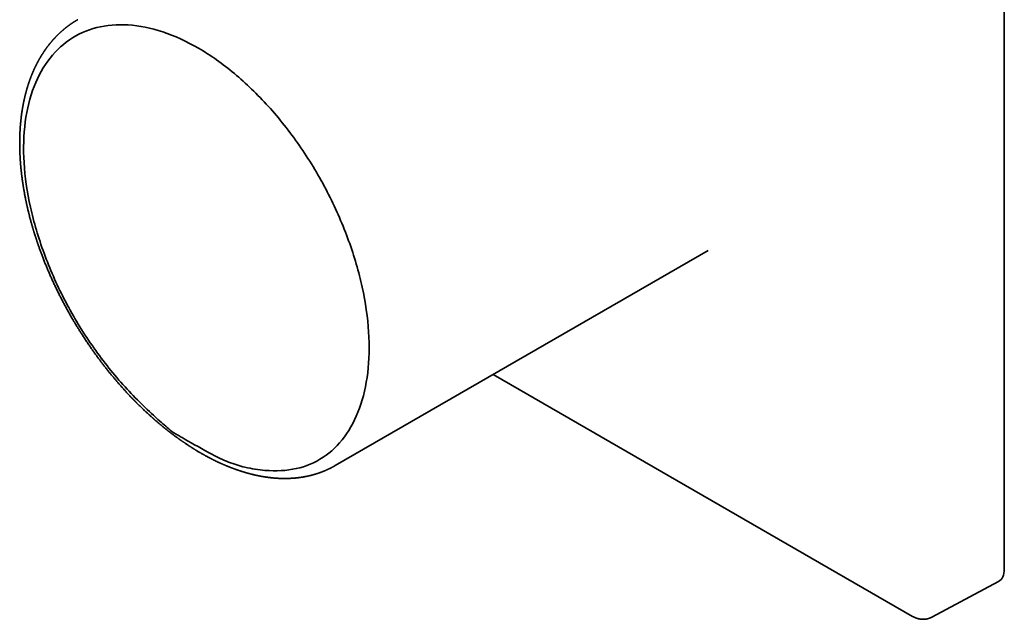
# Model space of a CAD drawing. Header units: millimetres. Extents: x 8 to 370, y 12 to 253.
# Tile 3 of 5: x 296 to 370, y 45 to 91. Entities that reach past the tile are written whole.
import ezdxf

# ---------------------------------------------------------------- set-up
doc = ezdxf.new("R2010")
doc.units = ezdxf.units.MM

msp = doc.modelspace()

# ---------------------------------------------------------------- linework, layer by layer
at = {"color": 7, "linetype": 'Continuous', "lineweight": 35}
for p, q in [((370.139, 48.878), (370.139, 106.853)), ((299.975, 90.492), (299.99, 90.5)), ((319.489, 56.725), (347.714, 73.019)), ((331.447, 63.628), (363.188, 45.304)), ((319.488, 56.726), (319.473, 56.716)), ((364.653, 45.235), (369.707, 47.953))]:
    msp.add_line(p, q, dxfattribs=at)
msp.add_ellipse((368.724, 49.695), major_axis=(-1, 1.733), ratio=0.577206, start_param=3.124143, end_param=3.92692, dxfattribs=at)
for points, knots in [([(299.984, 90.497), (299.972, 90.49), (299.95, 90.478), (299.919, 90.459), (299.891, 90.443), (299.867, 90.428), (299.847, 90.416), (299.832, 90.407), (299.82, 90.399), (299.807, 90.392), (299.794, 90.383), (299.776, 90.372), (299.754, 90.359), (299.729, 90.343), (299.706, 90.328), (299.685, 90.315), (299.666, 90.303), (299.649, 90.292), (299.635, 90.282), (299.623, 90.274), (299.611, 90.266), (299.598, 90.258), (299.583, 90.248), (299.564, 90.235), (299.542, 90.221), (299.518, 90.204), (299.492, 90.186), (299.461, 90.165), (299.426, 90.14), (299.385, 90.111), (299.346, 90.083), (299.313, 90.059), (299.287, 90.04), (299.266, 90.024), (299.246, 90.009), (299.224, 89.993), (299.203, 89.977), (299.182, 89.96), (299.161, 89.944), (299.143, 89.93), (299.128, 89.918), (299.115, 89.909), (299.104, 89.899), (299.091, 89.889), (299.077, 89.878), (299.061, 89.865), (299.045, 89.852), (299.027, 89.838), (299.009, 89.823), (298.99, 89.807), (298.972, 89.792), (298.956, 89.779), (298.942, 89.768), (298.929, 89.757), (298.915, 89.745), (298.898, 89.731), (298.872, 89.709), (298.838, 89.679), (298.797, 89.643), (298.757, 89.608), (298.718, 89.573), (298.681, 89.538), (298.649, 89.509), (298.624, 89.486), (298.605, 89.468), (298.584, 89.448), (298.562, 89.427), (298.539, 89.405), (298.517, 89.383), (298.495, 89.362), (298.476, 89.343), (298.461, 89.328), (298.449, 89.316), (298.44, 89.307), (298.432, 89.299), (298.424, 89.292), (298.416, 89.283), (298.404, 89.272), (298.39, 89.257), (298.375, 89.241), (298.358, 89.224), (298.34, 89.206), (298.322, 89.187), (298.304, 89.168), (298.288, 89.151), (298.275, 89.137), (298.263, 89.124), (298.251, 89.111), (298.237, 89.096), (298.221, 89.079), (298.205, 89.061), (298.187, 89.041), (298.168, 89.02), (298.148, 88.999), (298.129, 88.978), (298.112, 88.958), (298.096, 88.94), (298.083, 88.925), (298.07, 88.91), (298.057, 88.896), (298.044, 88.88), (298.03, 88.864), (298.007, 88.837), (297.976, 88.8), (297.943, 88.761), (297.917, 88.728), (297.896, 88.703), (297.875, 88.676), (297.853, 88.649), (297.831, 88.622), (297.81, 88.595), (297.79, 88.57), (297.77, 88.543), (297.747, 88.514), (297.723, 88.483), (297.699, 88.451), (297.677, 88.421), (297.657, 88.395), (297.641, 88.372), (297.627, 88.354), (297.618, 88.34), (297.61, 88.33), (297.605, 88.322), (297.598, 88.313), (297.59, 88.302), (297.579, 88.286), (297.565, 88.266), (297.549, 88.243), (297.533, 88.222), (297.519, 88.201), (297.506, 88.183), (297.495, 88.166), (297.485, 88.152), (297.478, 88.141), (297.471, 88.132), (297.465, 88.122), (297.457, 88.111), (297.448, 88.098), (297.438, 88.083), (297.425, 88.064), (297.41, 88.04), (297.392, 88.013), (297.374, 87.986), (297.357, 87.96), (297.34, 87.934), (297.326, 87.912), (297.315, 87.894), (297.307, 87.881), (297.3, 87.871), (297.294, 87.861), (297.288, 87.852), (297.281, 87.841), (297.272, 87.827), (297.262, 87.809), (297.248, 87.788), (297.234, 87.764), (297.219, 87.739), (297.205, 87.716), (297.192, 87.695), (297.181, 87.677), (297.17, 87.658), (297.159, 87.64), (297.15, 87.624), (297.142, 87.611), (297.135, 87.598), (297.127, 87.585), (297.12, 87.572), (297.111, 87.557), (297.101, 87.54), (297.091, 87.522), (297.08, 87.503), (297.07, 87.485), (297.06, 87.466), (297.049, 87.447), (297.037, 87.426), (297.025, 87.404), (297.012, 87.381), (297.001, 87.36), (296.992, 87.343), (296.985, 87.331), (296.979, 87.32), (296.975, 87.312), (296.969, 87.302), (296.962, 87.288), (296.953, 87.271), (296.944, 87.253), (296.933, 87.234), (296.922, 87.212), (296.909, 87.187), (296.895, 87.161), (296.88, 87.131), (296.867, 87.104), (296.855, 87.081), (296.846, 87.063), (296.838, 87.048), (296.832, 87.035), (296.827, 87.025), (296.823, 87.017), (296.819, 87.009), (296.815, 87.001), (296.811, 86.992), (296.806, 86.983), (296.8, 86.971), (296.793, 86.956), (296.784, 86.937), (296.775, 86.917), (296.764, 86.895), (296.752, 86.87), (296.739, 86.843), (296.726, 86.813), (296.713, 86.787), (296.703, 86.764), (296.696, 86.748), (296.69, 86.735), (296.685, 86.724), (296.681, 86.716), (296.676, 86.705), (296.67, 86.692), (296.662, 86.675), (296.653, 86.653), (296.641, 86.626), (296.627, 86.594), (296.612, 86.56), (296.599, 86.53), (296.588, 86.505), (296.58, 86.485), (296.572, 86.466), (296.564, 86.448), (296.558, 86.432), (296.552, 86.419), (296.548, 86.408), (296.543, 86.396), (296.537, 86.382), (296.53, 86.364), (296.521, 86.342), (296.51, 86.314), (296.497, 86.282), (296.482, 86.246), (296.468, 86.21), (296.454, 86.173), (296.44, 86.137), (296.426, 86.1), (296.413, 86.067), (296.402, 86.036), (296.392, 86.009), (296.383, 85.985), (296.375, 85.962), (296.366, 85.938), (296.357, 85.912), (296.347, 85.882), (296.335, 85.85), (296.324, 85.817), (296.313, 85.785), (296.302, 85.755), (296.293, 85.728), (296.285, 85.703), (296.278, 85.681), (296.272, 85.663), (296.267, 85.648), (296.262, 85.633), (296.257, 85.618), (296.251, 85.601), (296.245, 85.582), (296.239, 85.562), (296.231, 85.539), (296.223, 85.513), (296.214, 85.485), (296.205, 85.455), (296.195, 85.424), (296.185, 85.392), (296.176, 85.359), (296.167, 85.329), (296.16, 85.305), (296.154, 85.288), (296.15, 85.272), (296.146, 85.258), (296.141, 85.242), (296.136, 85.224), (296.127, 85.192), (296.114, 85.145), (296.096, 85.084), (296.079, 85.018), (296.065, 84.966), (296.055, 84.929), (296.05, 84.908), (296.044, 84.886), (296.039, 84.865), (296.034, 84.846), (296.03, 84.83), (296.026, 84.817), (296.024, 84.807), (296.022, 84.8), (296.021, 84.794), (296.019, 84.787), (296.016, 84.777), (296.013, 84.762), (296.008, 84.744), (296.003, 84.722), (295.995, 84.688), (295.984, 84.644), (295.973, 84.595), (295.963, 84.553), (295.955, 84.516), (295.947, 84.481), (295.939, 84.446), (295.932, 84.413), (295.926, 84.385), (295.921, 84.361), (295.917, 84.341), (295.913, 84.324), (295.91, 84.308), (295.906, 84.291), (295.902, 84.271), (295.897, 84.249), (295.892, 84.222), (295.886, 84.192), (295.88, 84.159), (295.871, 84.117), (295.861, 84.064), (295.85, 84.002), (295.84, 83.949), (295.833, 83.908), (295.828, 83.879), (295.823, 83.852), (295.819, 83.83), (295.816, 83.811), (295.813, 83.795), (295.811, 83.781), (295.809, 83.767), (295.806, 83.753), (295.804, 83.737), (295.8, 83.718), (295.797, 83.695), (295.793, 83.669), (295.788, 83.64), (295.781, 83.594), (295.771, 83.531), (295.759, 83.449), (295.75, 83.383), (295.743, 83.334), (295.739, 83.305), (295.736, 83.278), (295.733, 83.253), (295.73, 83.233), (295.728, 83.216), (295.726, 83.203), (295.725, 83.193), (295.724, 83.185), (295.723, 83.176), (295.721, 83.163), (295.719, 83.147), (295.717, 83.127), (295.714, 83.105), (295.711, 83.082), (295.707, 83.047), (295.702, 83.001), (295.695, 82.943), (295.689, 82.882), (295.682, 82.82), (295.676, 82.759), (295.671, 82.7), (295.666, 82.65), (295.663, 82.612), (295.661, 82.585), (295.659, 82.561), (295.657, 82.541), (295.655, 82.525), (295.654, 82.511), (295.653, 82.497), (295.652, 82.48), (295.65, 82.459), (295.648, 82.434), (295.645, 82.397), (295.642, 82.35), (295.638, 82.297), (295.635, 82.247), (295.632, 82.2), (295.629, 82.154), (295.626, 82.106), (295.624, 82.056), (295.621, 82.012), (295.62, 81.977), (295.618, 81.951), (295.617, 81.927), (295.616, 81.905), (295.616, 81.886), (295.615, 81.87), (295.614, 81.858), (295.614, 81.848), (295.614, 81.839), (295.613, 81.828), (295.613, 81.815), (295.612, 81.799), (295.611, 81.78), (295.61, 81.738), (295.608, 81.674), (295.605, 81.588), (295.603, 81.502), (295.602, 81.417), (295.601, 81.331), (295.6, 81.246), (295.6, 81.181), (295.6, 81.137), (295.6, 81.115), (295.6, 81.096), (295.6, 81.08), (295.6, 81.067), (295.6, 81.055), (295.6, 81.043), (295.6, 81.026), (295.6, 81.005), (295.6, 80.979), (295.601, 80.951), (295.601, 80.92), (295.601, 80.88), (295.602, 80.829), (295.603, 80.768), (295.605, 80.704), (295.607, 80.638), (295.609, 80.556), (295.612, 80.461), (295.617, 80.353), (295.62, 80.274), (295.623, 80.224), (295.624, 80.201), (295.625, 80.182), (295.625, 80.166), (295.626, 80.154), (295.627, 80.145), (295.627, 80.137), (295.628, 80.127), (295.628, 80.115), (295.629, 80.098), (295.63, 80.078), (295.632, 80.056), (295.633, 80.034), (295.634, 80.011), (295.637, 79.962), (295.641, 79.907), (295.645, 79.847), (295.647, 79.811), (295.65, 79.773), (295.653, 79.734), (295.656, 79.692), (295.66, 79.645), (295.664, 79.593), (295.668, 79.538), (295.673, 79.478), (295.678, 79.421), (295.683, 79.37), (295.687, 79.324), (295.692, 79.278), (295.696, 79.234), (295.7, 79.195), (295.703, 79.164), (295.705, 79.14), (295.707, 79.121), (295.709, 79.105), (295.71, 79.091), (295.711, 79.081), (295.712, 79.073), (295.713, 79.068), (295.713, 79.061), (295.715, 79.051), (295.716, 79.036), (295.718, 79.016), (295.721, 78.992), (295.724, 78.963), (295.728, 78.93), (295.732, 78.893), (295.737, 78.851), (295.742, 78.805), (295.748, 78.756), (295.754, 78.704), (295.761, 78.651), (295.77, 78.579), (295.782, 78.485), (295.797, 78.376), (295.812, 78.268), (295.828, 78.163), (295.841, 78.074), (295.851, 78.006), (295.859, 77.96), (295.865, 77.918), (295.871, 77.88), (295.876, 77.85), (295.879, 77.829), (295.881, 77.816), (295.883, 77.806), (295.884, 77.799), (295.885, 77.792), (295.887, 77.782), (295.889, 77.768), (295.893, 77.749), (295.896, 77.726), (295.901, 77.698), (295.907, 77.665), (295.913, 77.629), (295.924, 77.56), (295.942, 77.463), (295.964, 77.34), (295.986, 77.221), (296.008, 77.106), (296.03, 76.994), (296.049, 76.898), (296.066, 76.816), (296.08, 76.747), (296.094, 76.682), (296.107, 76.619), (296.12, 76.561), (296.132, 76.508), (296.142, 76.46), (296.152, 76.416), (296.161, 76.377), (296.168, 76.343), (296.174, 76.316), (296.179, 76.296), (296.182, 76.281), (296.186, 76.266), (296.189, 76.251), (296.193, 76.234), (296.198, 76.214), (296.203, 76.191), (296.21, 76.163), (296.217, 76.131), (296.234, 76.061), (296.255, 75.971), (296.282, 75.86), (296.306, 75.767), (296.33, 75.672), (296.354, 75.575), (296.38, 75.475), (296.408, 75.371), (296.437, 75.262), (296.467, 75.153), (296.497, 75.045), (296.528, 74.937), (296.56, 74.826), (296.587, 74.733), (296.608, 74.661), (296.622, 74.613), (296.636, 74.569), (296.648, 74.528), (296.659, 74.491), (296.669, 74.459), (296.678, 74.43), (296.685, 74.406), (296.691, 74.386), (296.696, 74.37), (296.7, 74.357), (296.703, 74.348), (296.705, 74.34), (296.708, 74.333), (296.711, 74.323), (296.715, 74.31), (296.719, 74.297), (296.723, 74.283), (296.742, 74.223), (296.767, 74.144), (296.799, 74.045), (296.823, 73.97), (296.849, 73.891), (296.877, 73.806), (296.907, 73.717), (296.938, 73.623), (296.972, 73.524), (297.008, 73.42), (297.046, 73.313), (297.086, 73.2), (297.128, 73.083), (297.172, 72.962), (297.218, 72.836), (297.267, 72.706), (297.318, 72.571), (297.372, 72.431), (297.427, 72.288), (297.501, 72.102), (297.594, 71.873), (297.707, 71.601), (297.823, 71.33), (297.941, 71.058), (298.063, 70.787), (298.188, 70.515), (298.318, 70.24), (298.451, 69.964), (298.589, 69.686), (298.726, 69.414), (298.864, 69.149), (299, 68.891), (299.141, 68.631), (299.285, 68.371), (299.432, 68.111), (299.574, 67.866), (299.709, 67.636), (299.836, 67.423), (299.967, 67.209), (300.1, 66.994), (300.235, 66.779), (300.381, 66.553), (300.535, 66.317), (300.697, 66.073), (300.859, 65.834), (301.021, 65.599), (301.184, 65.367), (301.348, 65.139), (301.51, 64.917), (301.672, 64.7), (301.832, 64.488), (301.991, 64.281), (302.149, 64.08), (302.305, 63.883), (302.459, 63.692), (302.613, 63.506), (302.764, 63.324), (302.915, 63.146), (303.064, 62.973), (303.211, 62.804), (303.33, 62.67), (303.422, 62.567), (303.486, 62.496), (303.548, 62.428), (303.608, 62.362), (303.665, 62.3), (303.72, 62.241), (303.771, 62.185), (303.82, 62.133), (303.871, 62.079), (303.922, 62.024), (303.974, 61.97), (304.022, 61.92), (304.062, 61.877), (304.097, 61.841), (304.126, 61.811), (304.152, 61.784), (304.171, 61.764), (304.185, 61.75), (304.193, 61.742), (304.201, 61.734), (304.209, 61.725), (304.221, 61.713), (304.236, 61.697), (304.256, 61.677), (304.279, 61.653), (304.305, 61.627), (304.335, 61.597), (304.369, 61.561), (304.41, 61.521), (304.453, 61.477), (304.5, 61.43), (304.549, 61.381), (304.602, 61.329), (304.656, 61.275), (304.713, 61.22), (304.783, 61.151), (304.866, 61.071), (304.962, 60.979), (305.055, 60.891), (305.145, 60.806), (305.233, 60.724), (305.318, 60.646), (305.399, 60.571), (305.474, 60.503), (305.543, 60.44), (305.593, 60.396), (305.625, 60.367), (305.641, 60.353), (305.654, 60.342), (305.663, 60.334), (305.67, 60.328), (305.677, 60.322), (305.685, 60.314), (305.698, 60.303), (305.713, 60.289), (305.732, 60.273), (305.754, 60.254), (305.78, 60.231), (305.809, 60.204), (305.842, 60.176), (305.875, 60.148), (305.908, 60.119), (305.979, 60.057), (306.089, 59.963), (306.218, 59.854), (306.328, 59.763), (306.415, 59.691), (306.5, 59.621), (306.583, 59.555), (306.662, 59.491), (306.723, 59.443), (306.765, 59.409), (306.789, 59.391), (306.808, 59.375), (306.824, 59.363), (306.836, 59.354), (306.846, 59.346), (306.857, 59.337), (306.87, 59.327), (306.884, 59.316), (306.906, 59.299), (306.933, 59.277), (306.969, 59.25), (307.008, 59.22), (307.051, 59.187), (307.111, 59.141), (307.187, 59.084), (307.278, 59.015), (307.371, 58.947), (307.465, 58.878), (307.539, 58.823), (307.593, 58.784), (307.627, 58.76), (307.66, 58.736), (307.691, 58.714), (307.719, 58.695), (307.744, 58.677), (307.765, 58.662), (307.782, 58.65), (307.796, 58.641), (307.806, 58.633), (307.813, 58.628), (307.82, 58.624), (307.827, 58.618), (307.838, 58.611), (307.859, 58.596), (307.889, 58.575), (307.929, 58.547), (307.972, 58.518), (308.018, 58.487), (308.067, 58.453), (308.126, 58.413), (308.196, 58.366), (308.277, 58.312), (308.347, 58.266), (308.404, 58.229), (308.447, 58.201), (308.49, 58.173), (308.531, 58.147), (308.565, 58.125), (308.591, 58.109), (308.61, 58.097), (308.628, 58.085), (308.645, 58.075), (308.659, 58.065), (308.671, 58.058), (308.68, 58.053), (308.686, 58.049), (308.693, 58.044), (308.704, 58.037), (308.72, 58.027), (308.739, 58.015), (308.764, 58), (308.791, 57.983), (308.821, 57.965), (308.852, 57.945), (308.885, 57.925), (308.917, 57.905), (308.949, 57.886), (308.981, 57.867), (309.03, 57.837), (309.096, 57.798), (309.165, 57.757), (309.218, 57.726), (309.258, 57.703), (309.297, 57.68), (309.333, 57.66), (309.365, 57.641), (309.393, 57.625), (309.415, 57.612), (309.432, 57.603), (309.445, 57.596), (309.456, 57.589), (309.466, 57.583), (309.479, 57.576), (309.495, 57.567), (309.514, 57.557), (309.538, 57.543), (309.566, 57.528), (309.598, 57.51), (309.632, 57.491), (309.682, 57.463), (309.746, 57.429), (309.821, 57.388), (309.893, 57.35), (309.95, 57.32), (309.993, 57.298), (310.02, 57.283), (310.045, 57.27), (310.068, 57.259), (310.088, 57.248), (310.105, 57.24), (310.119, 57.232), (310.132, 57.226), (310.143, 57.22), (310.157, 57.213), (310.173, 57.205), (310.193, 57.195), (310.216, 57.183), (310.243, 57.17), (310.274, 57.154), (310.345, 57.119), (310.456, 57.065), (310.566, 57.013), (310.634, 56.98), (310.662, 56.968), (310.687, 56.956), (310.71, 56.945), (310.73, 56.936), (310.747, 56.928), (310.762, 56.921), (310.773, 56.916), (310.78, 56.913), (310.786, 56.91), (310.791, 56.908), (310.799, 56.904), (310.81, 56.899), (310.83, 56.89), (310.86, 56.877), (310.901, 56.858), (310.948, 56.838), (311, 56.815), (311.053, 56.792), (311.107, 56.768), (311.162, 56.745), (311.209, 56.725), (311.248, 56.709), (311.277, 56.697), (311.302, 56.686), (311.324, 56.678), (311.341, 56.67), (311.355, 56.665), (311.367, 56.66), (311.377, 56.656), (311.387, 56.652), (311.399, 56.647), (311.412, 56.642), (311.431, 56.634), (311.456, 56.624), (311.489, 56.611), (311.525, 56.597), (311.566, 56.581), (311.609, 56.564), (311.656, 56.546), (311.705, 56.527), (311.758, 56.508), (311.801, 56.491), (311.833, 56.48), (311.85, 56.473), (311.864, 56.468), (311.873, 56.465), (311.881, 56.462), (311.889, 56.459), (311.9, 56.455), (311.913, 56.451), (311.929, 56.445), (311.947, 56.439), (311.965, 56.432), (311.99, 56.423), (312.022, 56.412), (312.061, 56.398), (312.099, 56.385), (312.138, 56.372), (312.178, 56.358), (312.22, 56.344), (312.264, 56.33), (312.3, 56.318), (312.327, 56.309), (312.343, 56.304), (312.356, 56.3), (312.367, 56.296), (312.376, 56.293), (312.382, 56.291), (312.388, 56.289), (312.396, 56.287), (312.407, 56.283), (312.422, 56.279), (312.439, 56.273), (312.46, 56.267), (312.483, 56.26), (312.521, 56.248), (312.572, 56.232), (312.626, 56.216), (312.669, 56.203), (312.7, 56.194), (312.731, 56.185), (312.759, 56.177), (312.784, 56.17), (312.806, 56.164), (312.826, 56.158), (312.843, 56.153), (312.862, 56.148), (312.882, 56.143), (312.904, 56.137), (312.929, 56.13), (312.958, 56.122), (312.993, 56.113), (313.032, 56.102), (313.074, 56.091), (313.111, 56.082), (313.141, 56.074), (313.164, 56.069), (313.188, 56.063), (313.212, 56.057), (313.235, 56.051), (313.255, 56.046), (313.27, 56.043), (313.282, 56.04), (313.292, 56.037), (313.3, 56.036), (313.306, 56.034), (313.313, 56.033), (313.321, 56.031), (313.333, 56.028), (313.348, 56.024), (313.365, 56.02), (313.399, 56.013), (313.443, 56.002), (313.499, 55.99), (313.55, 55.979), (313.593, 55.97), (313.627, 55.963), (313.649, 55.958), (313.669, 55.954), (313.687, 55.951), (313.705, 55.947), (313.727, 55.943), (313.754, 55.937), (313.784, 55.931), (313.819, 55.925), (313.85, 55.919), (313.878, 55.914), (313.902, 55.909), (313.926, 55.905), (313.952, 55.901), (313.978, 55.896), (314.004, 55.891), (314.027, 55.887), (314.046, 55.884), (314.06, 55.882), (314.072, 55.88), (314.082, 55.878), (314.093, 55.876), (314.108, 55.874), (314.125, 55.871), (314.146, 55.868), (314.171, 55.864), (314.197, 55.86), (314.224, 55.856), (314.251, 55.852), (314.276, 55.848), (314.3, 55.845), (314.322, 55.842), (314.344, 55.839), (314.364, 55.836), (314.38, 55.834), (314.393, 55.832), (314.406, 55.83), (314.421, 55.828), (314.441, 55.826), (314.463, 55.823), (314.489, 55.82), (314.516, 55.816), (314.547, 55.813), (314.581, 55.809), (314.618, 55.805), (314.654, 55.801), (314.689, 55.797), (314.722, 55.794), (314.756, 55.79), (314.789, 55.787), (314.82, 55.784), (314.859, 55.781), (314.909, 55.777), (314.967, 55.772), (315.022, 55.768), (315.073, 55.765), (315.122, 55.762), (315.165, 55.759), (315.205, 55.757), (315.244, 55.755), (315.285, 55.753), (315.327, 55.752), (315.381, 55.75), (315.446, 55.748), (315.519, 55.746), (315.589, 55.746), (315.656, 55.745), (315.724, 55.745), (315.794, 55.746), (315.859, 55.747), (315.915, 55.749), (315.959, 55.75), (316.002, 55.752), (316.044, 55.753), (316.089, 55.756), (316.133, 55.758), (316.175, 55.76), (316.215, 55.763), (316.248, 55.765), (316.274, 55.767), (316.294, 55.768), (316.315, 55.77), (316.34, 55.771), (316.368, 55.774), (316.398, 55.776), (316.428, 55.779), (316.455, 55.781), (316.481, 55.784), (316.503, 55.786), (316.521, 55.788), (316.536, 55.789), (316.549, 55.791), (316.561, 55.792), (316.573, 55.793), (316.586, 55.794), (316.603, 55.796), (316.624, 55.799), (316.65, 55.802), (316.677, 55.805), (316.704, 55.808), (316.729, 55.811), (316.751, 55.814), (316.769, 55.816), (316.783, 55.818), (316.796, 55.82), (316.807, 55.821), (316.819, 55.823), (316.833, 55.825), (316.849, 55.827), (316.868, 55.83), (316.891, 55.833), (316.916, 55.837), (316.942, 55.841), (316.968, 55.845), (316.995, 55.849), (317.023, 55.854), (317.049, 55.858), (317.074, 55.862), (317.099, 55.867), (317.125, 55.871), (317.153, 55.876), (317.181, 55.882), (317.219, 55.889), (317.264, 55.897), (317.317, 55.908), (317.369, 55.919), (317.416, 55.929), (317.461, 55.939), (317.502, 55.948), (317.545, 55.958), (317.583, 55.967), (317.615, 55.975), (317.641, 55.982), (317.667, 55.988), (317.693, 55.995), (317.716, 56.001), (317.738, 56.007), (317.756, 56.012), (317.772, 56.016), (317.785, 56.019), (317.797, 56.023), (317.811, 56.026), (317.826, 56.031), (317.842, 56.035), (317.858, 56.04), (317.875, 56.044), (317.893, 56.05), (317.913, 56.055), (317.934, 56.062), (317.955, 56.068), (317.975, 56.074), (317.992, 56.079), (318.008, 56.084), (318.03, 56.09), (318.06, 56.1), (318.1, 56.112), (318.149, 56.128), (318.206, 56.147), (318.258, 56.165), (318.298, 56.179), (318.323, 56.188), (318.346, 56.196), (318.365, 56.203), (318.381, 56.209), (318.397, 56.215), (318.416, 56.222), (318.437, 56.229), (318.458, 56.237), (318.481, 56.246), (318.503, 56.255), (318.526, 56.263), (318.547, 56.271), (318.564, 56.278), (318.579, 56.284), (318.592, 56.289), (318.605, 56.295), (318.621, 56.301), (318.643, 56.31), (318.673, 56.322), (318.71, 56.338), (318.749, 56.355), (318.79, 56.372), (318.828, 56.389), (318.859, 56.403), (318.881, 56.413), (318.896, 56.42), (318.911, 56.427), (318.925, 56.433), (318.94, 56.44), (318.956, 56.447), (318.975, 56.456), (318.996, 56.466), (319.017, 56.476), (319.037, 56.486), (319.056, 56.495), (319.074, 56.504), (319.093, 56.513), (319.111, 56.522), (319.127, 56.53), (319.142, 56.538), (319.158, 56.546), (319.176, 56.555), (319.196, 56.565), (319.217, 56.576), (319.245, 56.591), (319.278, 56.608), (319.315, 56.628), (319.343, 56.643), (319.363, 56.654), (319.376, 56.661), (319.392, 56.67), (319.41, 56.68), (319.431, 56.692), (319.455, 56.706), (319.471, 56.715), (319.48, 56.72)], [0, 0, 0, 0, 0.001023, 0.001947, 0.00277, 0.003493, 0.004116, 0.004536, 0.004914, 0.005304, 0.005708, 0.006127, 0.006939, 0.007699, 0.0084, 0.009043, 0.009628, 0.010153, 0.010585, 0.010965, 0.011305, 0.011698, 0.012164, 0.012702, 0.01341, 0.014191, 0.01502, 0.015803, 0.017104, 0.018367, 0.01961, 0.02085, 0.021491, 0.022148, 0.022821, 0.023503, 0.024189, 0.024881, 0.025577, 0.02622, 0.026662, 0.027049, 0.027407, 0.027816, 0.028283, 0.028808, 0.029355, 0.02991, 0.03055, 0.031199, 0.03181, 0.032334, 0.032772, 0.033185, 0.033667, 0.034218, 0.034827, 0.036274, 0.037696, 0.039059, 0.040358, 0.041659, 0.042985, 0.043622, 0.044288, 0.045028, 0.045833, 0.046612, 0.047437, 0.048199, 0.048896, 0.049516, 0.049864, 0.05018, 0.050465, 0.050718, 0.050992, 0.051418, 0.05193, 0.052516, 0.053133, 0.053779, 0.054453, 0.055138, 0.055725, 0.056215, 0.056619, 0.057055, 0.057576, 0.058162, 0.058784, 0.059473, 0.060183, 0.060915, 0.061658, 0.062347, 0.062916, 0.063432, 0.063899, 0.064379, 0.064892, 0.065439, 0.066, 0.067526, 0.069066, 0.069872, 0.070696, 0.071546, 0.072421, 0.073319, 0.074174, 0.074965, 0.075749, 0.076663, 0.077708, 0.078706, 0.079636, 0.080496, 0.08116, 0.081729, 0.082202, 0.0824, 0.082637, 0.082924, 0.083262, 0.083651, 0.084371, 0.085073, 0.085731, 0.086345, 0.086914, 0.087421, 0.087854, 0.088142, 0.088395, 0.088685, 0.089025, 0.089414, 0.089853, 0.090342, 0.091141, 0.09194, 0.092728, 0.093506, 0.094273, 0.095012, 0.09544, 0.095804, 0.096103, 0.096356, 0.096636, 0.096951, 0.097303, 0.097855, 0.098476, 0.099147, 0.099858, 0.100609, 0.101123, 0.101654, 0.102202, 0.102719, 0.103158, 0.103517, 0.103886, 0.104219, 0.104596, 0.105017, 0.105482, 0.10599, 0.10655, 0.107028, 0.10754, 0.108085, 0.108665, 0.109279, 0.109926, 0.110552, 0.110966, 0.111313, 0.111592, 0.111805, 0.112003, 0.112432, 0.112914, 0.113389, 0.113909, 0.114499, 0.11517, 0.115884, 0.116671, 0.117531, 0.118064, 0.118541, 0.118948, 0.119284, 0.119553, 0.119756, 0.119959, 0.120177, 0.12041, 0.120658, 0.120921, 0.121361, 0.121839, 0.122371, 0.122964, 0.123616, 0.124328, 0.1251, 0.125927, 0.126421, 0.12684, 0.127184, 0.127452, 0.127658, 0.127875, 0.128261, 0.128703, 0.1292, 0.129952, 0.130774, 0.131652, 0.132586, 0.133074, 0.133577, 0.134089, 0.134555, 0.134956, 0.135293, 0.135566, 0.135783, 0.136166, 0.136632, 0.13718, 0.13781, 0.138709, 0.139614, 0.14052, 0.141429, 0.14234, 0.143253, 0.144124, 0.144853, 0.145516, 0.146113, 0.14665, 0.147215, 0.147839, 0.148571, 0.149358, 0.150168, 0.151, 0.151668, 0.152345, 0.152965, 0.153505, 0.153919, 0.154269, 0.154602, 0.154974, 0.155384, 0.155833, 0.15632, 0.156845, 0.157487, 0.158159, 0.158862, 0.159596, 0.16036, 0.161154, 0.161934, 0.162439, 0.162856, 0.163185, 0.163505, 0.163885, 0.16431, 0.164776, 0.166128, 0.167561, 0.169077, 0.170674, 0.171158, 0.171649, 0.172147, 0.172648, 0.173093, 0.173468, 0.173758, 0.173984, 0.174148, 0.174254, 0.174384, 0.174626, 0.174956, 0.175372, 0.175875, 0.176465, 0.177701, 0.178905, 0.179746, 0.180571, 0.18138, 0.182172, 0.182934, 0.183548, 0.184079, 0.184529, 0.184898, 0.185244, 0.185611, 0.18602, 0.18654, 0.187132, 0.187798, 0.188535, 0.189304, 0.190625, 0.191995, 0.193415, 0.194101, 0.194748, 0.195319, 0.195815, 0.196234, 0.196566, 0.19685, 0.197146, 0.197456, 0.197801, 0.198188, 0.198699, 0.199268, 0.199896, 0.200572, 0.202249, 0.204008, 0.205852, 0.20649, 0.207135, 0.20773, 0.208247, 0.208687, 0.209044, 0.209327, 0.209535, 0.209672, 0.209844, 0.210105, 0.210457, 0.210896, 0.211375, 0.211865, 0.212366, 0.213548, 0.21479, 0.21609, 0.217392, 0.218666, 0.219912, 0.221131, 0.221746, 0.22232, 0.222815, 0.223231, 0.223568, 0.223825, 0.224088, 0.224438, 0.224874, 0.225396, 0.226004, 0.227177, 0.22828, 0.229312, 0.230271, 0.231178, 0.232141, 0.233181, 0.234298, 0.234813, 0.235343, 0.235855, 0.236303, 0.236687, 0.237006, 0.237261, 0.237453, 0.23761, 0.237816, 0.238081, 0.238404, 0.238786, 0.239227, 0.240957, 0.24269, 0.244416, 0.246135, 0.247846, 0.249549, 0.251242, 0.251737, 0.252171, 0.252545, 0.25286, 0.253114, 0.253322, 0.253566, 0.253859, 0.254298, 0.254816, 0.255401, 0.256009, 0.256634, 0.257789, 0.258997, 0.260257, 0.261568, 0.262904, 0.265071, 0.267164, 0.269181, 0.269686, 0.270126, 0.270498, 0.270803, 0.271039, 0.271205, 0.271331, 0.271509, 0.271747, 0.272072, 0.272467, 0.272905, 0.273343, 0.273778, 0.274212, 0.276235, 0.276948, 0.277656, 0.278359, 0.279098, 0.279919, 0.280822, 0.281806, 0.282873, 0.284021, 0.285252, 0.286102, 0.286987, 0.287893, 0.288725, 0.289467, 0.290119, 0.290511, 0.290861, 0.291169, 0.291432, 0.291634, 0.291774, 0.291855, 0.291935, 0.292155, 0.292445, 0.292805, 0.29327, 0.293816, 0.294443, 0.295151, 0.29594, 0.296809, 0.297755, 0.298734, 0.299737, 0.300762, 0.302844, 0.305015, 0.306928, 0.308904, 0.310945, 0.311885, 0.312747, 0.313531, 0.314237, 0.314866, 0.315177, 0.315423, 0.315603, 0.315716, 0.315817, 0.316013, 0.316279, 0.316616, 0.317056, 0.317577, 0.318179, 0.318863, 0.319624, 0.321982, 0.324265, 0.326473, 0.328605, 0.330662, 0.332644, 0.333936, 0.335194, 0.336416, 0.337567, 0.338633, 0.339612, 0.340505, 0.341297, 0.342007, 0.342635, 0.34318, 0.34348, 0.343751, 0.344017, 0.344285, 0.34458, 0.344946, 0.345382, 0.345889, 0.346468, 0.347114, 0.349734, 0.351439, 0.353156, 0.354883, 0.356626, 0.358439, 0.360338, 0.362322, 0.364391, 0.366282, 0.368238, 0.370261, 0.372349, 0.373294, 0.374174, 0.374982, 0.375718, 0.376382, 0.376974, 0.377494, 0.377926, 0.378291, 0.378589, 0.378821, 0.378987, 0.379091, 0.379209, 0.379394, 0.379637, 0.379887, 0.380139, 0.380391, 0.383141, 0.384424, 0.385785, 0.387224, 0.388742, 0.390372, 0.392084, 0.393878, 0.395753, 0.397711, 0.39975, 0.401872, 0.404075, 0.406361, 0.408728, 0.411178, 0.413709, 0.416322, 0.418975, 0.423879, 0.428833, 0.433837, 0.438759, 0.443728, 0.448744, 0.453807, 0.458916, 0.46407, 0.469269, 0.474075, 0.478919, 0.483799, 0.488717, 0.493671, 0.498666, 0.50275, 0.506865, 0.511013, 0.51519, 0.519398, 0.523619, 0.528542, 0.533398, 0.538187, 0.542907, 0.54765, 0.552319, 0.556911, 0.561429, 0.565876, 0.570251, 0.574557, 0.57877, 0.582915, 0.586994, 0.591007, 0.594955, 0.598838, 0.602657, 0.606412, 0.608073, 0.60972, 0.611316, 0.612845, 0.614307, 0.615678, 0.616985, 0.618228, 0.619406, 0.620812, 0.622112, 0.623308, 0.624398, 0.625181, 0.625899, 0.626552, 0.627139, 0.627361, 0.627564, 0.62775, 0.627944, 0.628222, 0.628586, 0.629113, 0.629694, 0.630324, 0.631004, 0.631925, 0.632923, 0.633999, 0.635152, 0.636383, 0.637667, 0.639026, 0.640427, 0.641807, 0.644217, 0.646555, 0.648821, 0.651015, 0.653138, 0.655189, 0.657162, 0.659047, 0.660632, 0.662148, 0.662602, 0.662985, 0.663287, 0.663506, 0.663644, 0.66378, 0.663994, 0.664285, 0.664654, 0.6651, 0.665624, 0.666226, 0.666977, 0.667762, 0.668548, 0.669335, 0.670123, 0.673655, 0.677208, 0.679333, 0.681416, 0.683428, 0.68537, 0.68724, 0.689039, 0.689679, 0.690228, 0.690687, 0.691055, 0.691334, 0.691527, 0.691776, 0.69208, 0.692434, 0.692817, 0.693567, 0.694402, 0.695324, 0.696331, 0.697423, 0.699515, 0.701644, 0.703804, 0.705994, 0.708216, 0.709001, 0.70979, 0.710578, 0.711304, 0.711952, 0.71252, 0.71301, 0.713421, 0.713722, 0.71396, 0.714135, 0.714249, 0.714407, 0.714655, 0.714996, 0.715856, 0.716782, 0.717775, 0.718834, 0.719959, 0.72115, 0.722937, 0.724821, 0.726803, 0.72777, 0.72876, 0.729771, 0.730743, 0.731636, 0.732101, 0.732541, 0.732956, 0.733346, 0.733702, 0.733975, 0.734164, 0.734276, 0.734403, 0.734667, 0.735028, 0.735486, 0.73604, 0.736692, 0.737369, 0.738117, 0.73887, 0.739616, 0.740353, 0.741082, 0.741802, 0.743741, 0.745614, 0.746545, 0.747458, 0.748354, 0.749195, 0.749939, 0.750585, 0.751134, 0.751471, 0.751757, 0.751992, 0.75222, 0.752508, 0.752861, 0.753288, 0.753843, 0.754489, 0.755226, 0.756046, 0.756875, 0.758674, 0.760403, 0.762062, 0.763651, 0.764337, 0.764974, 0.76555, 0.766067, 0.766525, 0.766916, 0.76725, 0.767526, 0.767762, 0.768062, 0.768438, 0.768893, 0.76943, 0.770047, 0.770745, 0.771517, 0.774989, 0.778387, 0.779046, 0.779697, 0.780291, 0.780819, 0.78128, 0.781675, 0.782003, 0.782265, 0.782417, 0.782532, 0.782637, 0.782812, 0.783062, 0.783385, 0.784221, 0.785111, 0.78624, 0.787441, 0.788706, 0.789906, 0.791157, 0.792458, 0.7932, 0.793862, 0.794444, 0.794948, 0.79533, 0.795651, 0.795913, 0.796124, 0.796355, 0.796625, 0.796936, 0.797286, 0.797931, 0.798677, 0.799526, 0.80046, 0.80147, 0.802538, 0.803679, 0.804895, 0.806185, 0.80669, 0.807096, 0.807402, 0.807608, 0.807752, 0.807939, 0.808174, 0.808488, 0.808861, 0.809282, 0.809705, 0.810124, 0.811042, 0.811939, 0.812815, 0.813698, 0.814626, 0.815598, 0.816613, 0.817671, 0.81811, 0.818487, 0.818802, 0.819055, 0.819246, 0.819375, 0.819483, 0.819673, 0.819936, 0.820271, 0.820678, 0.821158, 0.821709, 0.82228, 0.823817, 0.825308, 0.826052, 0.826784, 0.827503, 0.828179, 0.828771, 0.829281, 0.829709, 0.830118, 0.830535, 0.830989, 0.831507, 0.83209, 0.832739, 0.833586, 0.834506, 0.835495, 0.836553, 0.83708, 0.837622, 0.83818, 0.838754, 0.839314, 0.839799, 0.840126, 0.840406, 0.840638, 0.840822, 0.84096, 0.841078, 0.841287, 0.841572, 0.841933, 0.842342, 0.842749, 0.844314, 0.845477, 0.84668, 0.847928, 0.848519, 0.849055, 0.849529, 0.849941, 0.850291, 0.850835, 0.85147, 0.852196, 0.853013, 0.85391, 0.854445, 0.855, 0.855578, 0.856178, 0.8568, 0.857444, 0.858046, 0.858447, 0.858785, 0.859061, 0.859278, 0.85951, 0.85987, 0.860293, 0.86078, 0.861371, 0.862022, 0.862668, 0.8633, 0.863919, 0.86447, 0.865009, 0.865537, 0.866022, 0.866419, 0.866728, 0.86695, 0.867328, 0.867802, 0.868371, 0.86896, 0.869626, 0.870367, 0.871182, 0.872072, 0.873035, 0.87379, 0.874586, 0.875421, 0.876249, 0.876987, 0.877634, 0.879097, 0.880561, 0.881845, 0.883096, 0.884295, 0.88541, 0.886277, 0.887216, 0.888229, 0.889263, 0.890276, 0.892205, 0.894057, 0.895684, 0.897316, 0.899005, 0.900756, 0.902574, 0.903775, 0.904882, 0.905896, 0.906946, 0.908071, 0.909256, 0.91024, 0.911251, 0.912208, 0.912733, 0.91323, 0.91373, 0.914302, 0.91508, 0.915868, 0.916612, 0.917312, 0.917968, 0.918572, 0.918982, 0.919354, 0.919688, 0.919985, 0.920254, 0.920588, 0.921007, 0.921512, 0.922238, 0.922946, 0.923624, 0.924271, 0.924881, 0.925306, 0.925671, 0.925977, 0.926246, 0.926557, 0.926914, 0.927318, 0.927769, 0.928402, 0.929065, 0.929733, 0.930406, 0.931084, 0.931831, 0.93251, 0.933124, 0.93376, 0.934441, 0.935166, 0.935915, 0.936647, 0.9381, 0.939488, 0.940836, 0.942173, 0.943237, 0.944321, 0.945439, 0.94664, 0.947342, 0.948038, 0.948729, 0.949414, 0.950071, 0.950651, 0.951153, 0.951544, 0.951871, 0.952201, 0.95257, 0.952976, 0.953445, 0.95384, 0.954286, 0.954783, 0.955331, 0.955923, 0.956475, 0.95704, 0.957513, 0.957905, 0.958298, 0.959307, 0.960398, 0.961554, 0.963337, 0.965165, 0.965894, 0.966612, 0.967241, 0.967772, 0.968144, 0.96859, 0.969119, 0.969726, 0.97034, 0.970933, 0.971602, 0.972241, 0.972832, 0.973355, 0.973725, 0.974068, 0.974452, 0.974884, 0.975364, 0.976368, 0.977388, 0.978562, 0.979712, 0.980827, 0.981886, 0.982339, 0.982777, 0.983196, 0.983595, 0.983998, 0.984473, 0.985024, 0.985651, 0.986284, 0.986871, 0.987412, 0.987908, 0.988491, 0.989021, 0.989504, 0.989903, 0.990348, 0.990862, 0.99144, 0.99204, 0.992644, 0.993866, 0.995061, 0.996167, 0.99652, 0.996921, 0.997393, 0.997937, 0.998553, 0.99924, 1, 1, 1, 1]), ([(310.149, 57.584), (309.45, 57.965), (308.649, 58.403), (307.748, 58.927), (307.466, 59.093), (307.274, 59.206), (307.179, 59.263), (307.165, 59.271), (307.161, 59.273), (307.16, 59.274), (307.159, 59.274), (307.159, 59.275), (307.158, 59.275), (307.157, 59.276), (307.156, 59.277), (307.153, 59.279), (307.148, 59.281), (307.143, 59.284), (307.139, 59.287), (307.136, 59.288), (307.135, 59.289), (307.135, 59.289), (307.135, 59.289), (307.135, 59.289), (307.135, 59.289), (307.135, 59.289), (307.135, 59.289), (307.135, 59.289), (307.135, 59.289), (307.134, 59.29), (307.134, 59.29), (307.132, 59.292), (307.126, 59.297), (306.964, 59.431), (306.492, 59.837), (305.618, 60.62), (304.48, 61.711), (303.251, 63.017), (302.054, 64.469), (300.555, 66.531), (298.894, 69.307), (297.361, 72.808), (296.324, 76.324), (295.827, 79.716), (295.927, 82.824), (296.599, 85.522), (297.817, 87.694), (299.528, 89.243), (301.657, 90.089), (304.103, 90.194), (306.75, 89.575), (309.492, 88.242), (312.205, 86.234), (314.77, 83.665), (317.091, 80.643), (319.058, 77.289), (320.587, 73.759), (321.616, 70.213), (322.107, 66.805), (322.041, 63.677), (321.404, 60.981), (320.257, 58.8), (318.637, 57.231), (316.588, 56.371), (314.522, 56.27), (312.771, 56.543), (311.421, 56.946), (310.574, 57.362), (310.151, 57.583), (310.149, 57.584)], [0, 0, 0, 0, 0.0255766, 0.0292927, 0.0329242, 0.0359023, 0.0362959, 0.0363974, 0.0364244, 0.0364342, 0.0364355, 0.0364433, 0.0364494, 0.0364602, 0.0364796, 0.0365141, 0.036572, 0.0366535, 0.036698, 0.0367298, 0.0367356, 0.0367366, 0.0367373, 0.0367378, 0.0367382, 0.0367387, 0.0367391, 0.0367398, 0.0367412, 0.0367441, 0.0367503, 0.0367648, 0.0368141, 0.0369809, 0.042784, 0.0545215, 0.0699807, 0.0863914, 0.1030021, 0.1196401, 0.152752, 0.1858963, 0.2190955, 0.2522415, 0.2853452, 0.3185465, 0.3517189, 0.3849283, 0.4182771, 0.4514464, 0.4845728, 0.5177895, 0.5509865, 0.5841117, 0.6172943, 0.650656, 0.6838387, 0.7170227, 0.7502161, 0.7833136, 0.8164705, 0.8496687, 0.8828021, 0.9159234, 0.949134, 0.9689902, 0.984503, 0.9999626, 1, 1, 1, 1]), ([(363.188, 45.304), (363.197, 45.3), (363.212, 45.291), (363.232, 45.28), (363.248, 45.271), (363.261, 45.265), (363.272, 45.259), (363.283, 45.253), (363.297, 45.246), (363.312, 45.239), (363.329, 45.231), (363.347, 45.223), (363.364, 45.215), (363.38, 45.208), (363.399, 45.2), (363.423, 45.19), (363.448, 45.18), (363.473, 45.171), (363.497, 45.163), (363.522, 45.155), (363.543, 45.148), (363.56, 45.143), (363.577, 45.138), (363.596, 45.133), (363.615, 45.128), (363.631, 45.123), (363.645, 45.12), (363.658, 45.117), (363.671, 45.114), (363.687, 45.111), (363.703, 45.107), (363.719, 45.104), (363.733, 45.102), (363.748, 45.099), (363.765, 45.096), (363.785, 45.093), (363.803, 45.091), (363.819, 45.089), (363.834, 45.087), (363.849, 45.086), (363.865, 45.084), (363.881, 45.083), (363.896, 45.082), (363.924, 45.08), (363.968, 45.078), (364.028, 45.079), (364.089, 45.081), (364.148, 45.087), (364.21, 45.095), (364.258, 45.103), (364.295, 45.111), (364.317, 45.116), (364.341, 45.122), (364.368, 45.129), (364.396, 45.137), (364.422, 45.145), (364.445, 45.153), (364.466, 45.161), (364.486, 45.168), (364.506, 45.176), (364.527, 45.184), (364.546, 45.192), (364.562, 45.2), (364.574, 45.205), (364.587, 45.211), (364.604, 45.219), (364.624, 45.229), (364.639, 45.237), (364.647, 45.241)], [0, 0, 0, 0, 0.0188755, 0.0340571, 0.0455425, 0.0538927, 0.0612705, 0.0699313, 0.0793968, 0.0902797, 0.1029801, 0.1158855, 0.1287034, 0.140044, 0.1504437, 0.169709, 0.1902602, 0.2037139, 0.2218618, 0.2402149, 0.2548102, 0.2644676, 0.2757993, 0.2892311, 0.303149, 0.3141933, 0.3227027, 0.3313392, 0.339914, 0.3502766, 0.3624927, 0.3733397, 0.3816246, 0.3902296, 0.4031186, 0.4163711, 0.4286787, 0.4393389, 0.4489617, 0.4583954, 0.4695002, 0.4801167, 0.4898192, 0.498578, 0.5361924, 0.5769964, 0.6158389, 0.6572094, 0.6932037, 0.7390365, 0.7533956, 0.7677345, 0.783288, 0.8016851, 0.8216939, 0.8402494, 0.8554573, 0.8703628, 0.8833883, 0.896974, 0.9122871, 0.9291729, 0.9380982, 0.9465179, 0.9550013, 0.9665347, 0.98154, 1, 1, 1, 1])]:
    msp.add_open_spline(points, degree=3, knots=knots, dxfattribs=at)

doc.saveas('drawing.dxf')
